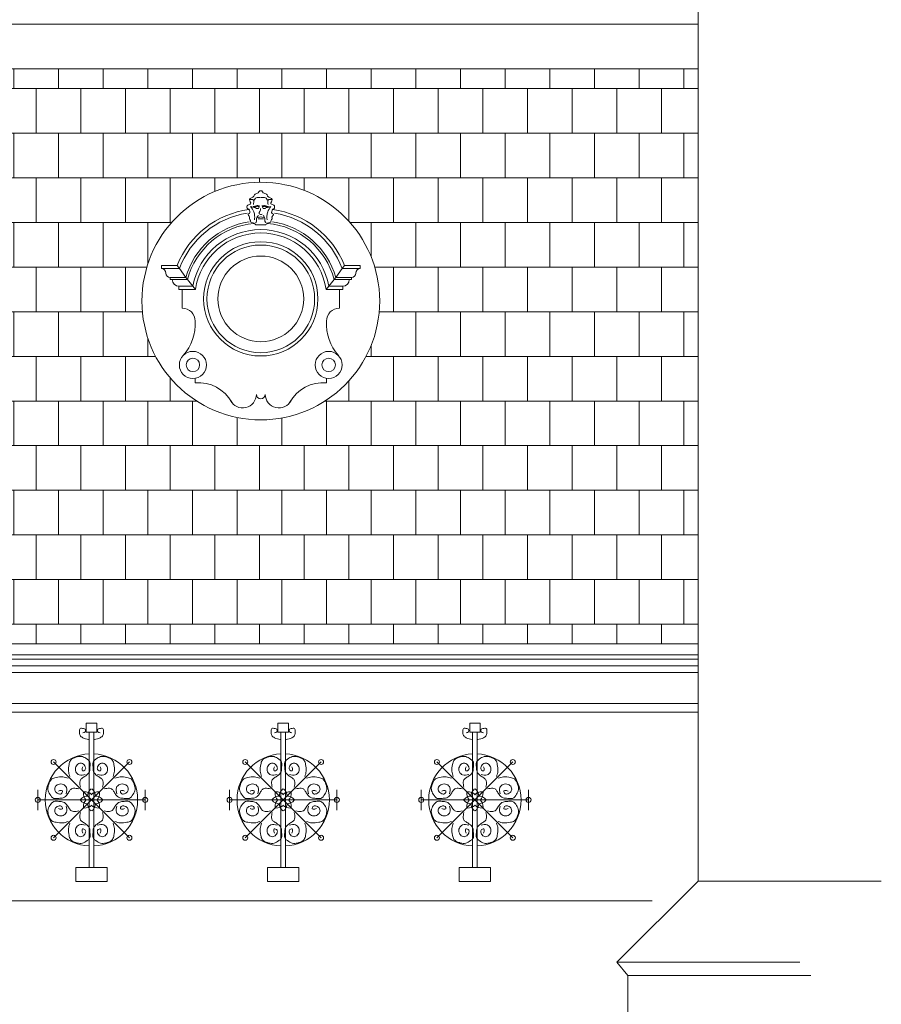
# Model space of a CAD drawing. Extents: x 0 to 286551, y -50 to 581131.
# Tile 206 of 207: x 280853 to 284773, y 561779 to 566261. Entities that reach past the tile are written whole.
import ezdxf

# ---------------------------------------------------------------- set-up
doc = ezdxf.new("R2010")
doc.units = 0
doc.header["$MEASUREMENT"] = 0
doc.layers.add('0.15 GRIJS', color=252, linetype='CONTINUOUS', lineweight=15)

msp = doc.modelspace()

# ---------------------------------------------------------------- hatches: boundary and pattern name
at = {"layer": '0.15 GRIJS'}
h = msp.add_hatch(dxfattribs=at)
h.set_pattern_fill('AR-B88', color=256, style=0)
h.set_pattern_definition([(0, (251971.76, 622843.67), (0, 203.2), []), (90, (251971.76, 622843.67), (-101.6, 203.2), [203.2, -203.2])])
h.paths.add_polyline_path([(283939.5, 566038.2), (277626.5, 566038.2), (277666.5, 563420.2), (283939.5, 563420.2)])
edge = h.paths.add_edge_path(flags=16)
edge.add_arc((279121.7, 564980.4), 540.8, 0, 360)
edge = h.paths.add_edge_path(flags=16)
edge.add_arc((281949.7, 564980.4), 540.8, 0, 360)

# ---------------------------------------------------------------- linework, layer by layer
for p, q in [((277626.5, 566241.2), (283939.5, 566241.2)), ((277626.5, 566038.2), (283939.5, 566038.2)), ((277666.5, 562250.2), (283729.5, 562250.2))]:
    msp.add_line(p, q, dxfattribs=at)
for points in [[(283939.5, 569834.8), (283939.5, 562340.2), (283569.5, 561970.2), (283619.5, 561910.2), (283619.5, 557988.2), (283419.5, 557788.2), (283519.5, 557668.2), (283519.5, 554828.2)], [(281938.1, 565355.3), (281949.7, 565355.3)], [(281961.3, 565355.3), (281949.7, 565355.3)], [(281949.7, 565327.4), (281927.1, 565327.4)], [(281949.7, 565327.4), (281972.2, 565327.4)], [(281497.2, 565127.9), (281497.2, 565142.9), (281569.1, 565142.9)], [(281497.2, 565127.9), (281579.4, 565127.9)], [(281569.1, 565142.9), (281579.4, 565127.9), (281608.3, 565087.9), (281616, 565077.9), (281640, 565047.9), (281652.7, 565032.9)], [(282330.3, 565142.9), (282320, 565127.9), (282291, 565087.9), (282283.4, 565077.9), (282259.4, 565047.9), (282246.6, 565032.9)], [(282402.2, 565127.9), (282320, 565127.9)], [(282402.2, 565127.9), (282402.2, 565142.9), (282330.3, 565142.9)], [(281547.2, 565077.9), (281537.2, 565077.9), (281537.2, 565087.9)], [(281537.2, 565087.9), (281608.3, 565087.9)], [(281547.2, 565077.9), (281616, 565077.9)], [(282352.2, 565077.9), (282283.4, 565077.9)], [(282362.2, 565087.9), (282291, 565087.9)], [(282352.2, 565077.9), (282362.2, 565077.9), (282362.2, 565087.9)], [(281652.7, 565032.9), (281592.2, 565032.9), (281577.2, 565032.9), (281577.2, 565047.9)], [(281577.2, 565047.9), (281640, 565047.9)], [(281592.2, 565032.9), (281592.2, 565032.9), (281592.2, 564947.9)], [(282246.6, 565032.9), (282307.2, 565032.9), (282322.2, 565032.9), (282322.2, 565047.9)], [(282322.2, 565047.9), (282259.4, 565047.9)], [(282307.2, 565032.9), (282307.2, 565032.9), (282307.2, 564947.9)], [(283939.5, 563420.2), (277666.5, 563420.2)], [(277666.5, 563370.2), (283939.5, 563370.2)], [(277666.5, 563350.2), (283939.5, 563350.2)], [(277666.5, 563320.2), (283939.5, 563320.2)], [(277666.5, 563290.2), (283939.5, 563290.2)], [(277666.5, 563148.2), (283939.5, 563148.2)], [(277666.5, 563108.2), (283939.5, 563108.2)], [(281168.3, 562709.6), (281168.3, 563017.6)], [(281190.5, 562709.6), (281190.5, 563017.6)], [(282040.4, 562709.6), (282040.4, 563017.6)], [(282062.6, 562709.6), (282062.6, 563017.6)], [(282912.5, 562709.6), (282912.5, 563017.6)], [(282934.7, 562709.6), (282934.7, 563017.6)], [(281179.4, 562709.6), (281006.9, 562882.1)], [(281179.4, 562709.6), (281352, 562882.1)], [(282051.5, 562709.6), (281879, 562882.1)], [(282051.5, 562709.6), (282224.1, 562882.1)], [(282923.6, 562709.6), (282751.1, 562882.1)], [(282923.6, 562709.6), (283096.2, 562882.1)], [(280935.4, 562709.6), (280935.4, 562755.7)], [(281423.5, 562709.6), (281423.5, 562755.7)], [(281807.5, 562709.6), (281807.5, 562755.7)], [(282295.6, 562709.6), (282295.6, 562755.7)], [(282679.6, 562709.6), (282679.6, 562755.7)], [(283167.7, 562709.6), (283167.7, 562755.7)], [(281179.4, 562709.6), (280935.4, 562709.6)], [(280935.4, 562709.6), (280935.4, 562663.4)], [(281179.4, 562709.6), (281006.9, 562537)], [(281168.3, 562709.6), (281168.3, 562401.6)], [(281179.4, 562709.6), (281352, 562537)], [(281179.4, 562709.6), (281423.5, 562709.6)], [(281190.5, 562709.6), (281190.5, 562401.6)], [(281423.5, 562709.6), (281423.5, 562663.4)], [(282051.5, 562709.6), (281807.5, 562709.6)], [(281807.5, 562709.6), (281807.5, 562663.4)], [(282051.5, 562709.6), (281879, 562537)], [(282040.4, 562709.6), (282040.4, 562401.6)], [(282051.5, 562709.6), (282224.1, 562537)], [(282051.5, 562709.6), (282295.6, 562709.6)], [(282062.6, 562709.6), (282062.6, 562401.6)], [(282295.6, 562709.6), (282295.6, 562663.4)], [(282923.6, 562709.6), (282679.6, 562709.6)], [(282679.6, 562709.6), (282679.6, 562663.4)], [(282923.6, 562709.6), (282751.1, 562537)], [(282912.5, 562709.6), (282912.5, 562401.6)], [(282923.6, 562709.6), (283096.2, 562537)], [(282923.6, 562709.6), (283167.7, 562709.6)], [(282934.7, 562709.6), (282934.7, 562401.6)], [(283167.7, 562709.6), (283167.7, 562663.4)], [(283939.5, 562340.2), (284772.5, 562340.2)], [(283569.5, 561970.2), (284402.5, 561970.2)], [(283619.5, 561910.2), (284452.5, 561910.2)]]:
    msp.add_lwpolyline(points, dxfattribs=at)
for points in [[(283939.5, 566038.2), (277626.5, 566038.2), (277626.5, 566038.2), (277626.5, 566038.2), (277626.5, 566038.2), (277626.5, 566038.2), (277666.5, 563420.2), (277666.5, 563420.2), (277666.5, 563420.2), (283939.5, 563420.2), (283939.5, 563420.2)], [(281155.7, 563059.5), (281203.2, 563059.5), (281203.2, 563017.6), (281155.7, 563017.6)], [(282027.8, 563059.5), (282075.3, 563059.5), (282075.3, 563017.6), (282027.8, 563017.6)], [(282899.9, 563059.5), (282947.4, 563059.5), (282947.4, 563017.6), (282899.9, 563017.6)], [(281108.6, 562401.6), (281250.3, 562401.6), (281250.3, 562337.5), (281108.6, 562337.5)], [(281980.7, 562401.6), (282122.4, 562401.6), (282122.4, 562337.5), (281980.7, 562337.5)], [(282852.8, 562401.6), (282994.5, 562401.6), (282994.5, 562337.5), (282852.8, 562337.5)]]:
    msp.add_lwpolyline(points, close=True, dxfattribs=at)
for points in [[(281650.9, 564628.6), (281650.9, 564608.6, -0.292962), (281818, 564519, -8.350433)], [(282248.4, 564628.6), (282248.4, 564608.6, 0.292962), (282081.4, 564519, 8.350433)]]:
    msp.add_lwpolyline(points, format="xyb", dxfattribs=at)
for centre, radius in [((281949.7, 564980.4), 540.8), ((281949.7, 564990.4), 260), ((281949.7, 564990.4), 245), ((281949.7, 564990.4), 195), ((281640.9, 564689.6), 61.8), ((281640.9, 564689.6), 30.6), ((282258.4, 564689.6), 61.8), ((282258.4, 564689.6), 30.6), ((281006.9, 562882.1), 11.5), ((281352, 562882.1), 11.5), ((281879, 562882.1), 11.5), ((282224.1, 562882.1), 11.5), ((282751.1, 562882.1), 11.5), ((283096.2, 562882.1), 11.5), ((280935.4, 562709.6), 11.5), ((281423.5, 562709.6), 11.5), ((281807.5, 562709.6), 11.5), ((282295.6, 562709.6), 11.5), ((282679.6, 562709.6), 11.5), ((283167.7, 562709.6), 11.5), ((281006.9, 562537), 11.5), ((281352, 562537), 11.5), ((281879, 562537), 11.5), ((282224.1, 562537), 11.5), ((282751.1, 562537), 11.5), ((283096.2, 562537), 11.5)]:
    msp.add_circle(centre, radius, dxfattribs=at)
for centre, radius, start, end in [((281949.7, 564990.4), 410, 97.548, 158.164), ((281949.7, 564990.4), 410, 21.836, 82.452), ((281949.7, 564990.4), 395, 99.0192, 159.6288), ((281949.7, 564990.4), 355, 98.5404, 164.059), ((281949.7, 564990.4), 355, 15.941, 81.4596), ((281949.7, 564990.4), 395, 20.3712, 80.9808), ((281949.7, 564990.4), 345, 95.151, 165.308), ((281949.7, 564990.4), 315, 90, 169.4823), ((281949.7, 564990.4), 315, 10.5177, 90), ((281949.7, 564990.4), 345, 14.692, 84.849), ((281949.7, 564990.4), 300, 90, 171.8557), ((281949.7, 564990.4), 300, 8.1443, 90), ((281497.2, 565107.9), 20, 0, 90), ((282402.2, 565107.9), 20, 90, 180), ((281537.2, 565107.9), 20, 180, 270), ((281577.2, 565077.9), 30, 180, 270), ((282322.2, 565077.9), 30, 270, 0), ((282362.2, 565107.9), 20, 270, 0), ((281592.2, 564889.1), 58.8, 0, 90), ((282307.2, 564889.1), 58.8, 90, 180), ((281433.2, 564877), 218, 318.5409, 3.1944), ((282466.1, 564877), 218, 176.8056, 221.4591), ((281867.7, 564555.6), 61.8, 205.6155, 0), ((281949.7, 564555.6), 20.2, 180, 270), ((281949.7, 564555.6), 20.2, 270, 0), ((282031.7, 564555.6), 61.8, 180, 334.3845), ((281179.4, 562709.6), 210, 92.5765, 267.4235), ((281179.4, 562709.6), 210, 272.5765, 87.4235), ((282051.5, 562709.6), 210, 92.5765, 267.4235), ((282051.5, 562709.6), 210, 272.5765, 87.4235), ((282923.6, 562709.6), 210, 92.5765, 267.4235), ((282923.6, 562709.6), 210, 272.5765, 87.4235), ((281187.2, 562740.5), 44.8, 175.3538, 225.2342), ((281148.5, 562701.8), 44.8, 44.7658, 94.6462), ((281206.8, 562725.9), 44.8, 130.3538, 180.2342), ((281210.3, 562701.8), 44.8, 85.3538, 135.2342), ((281152.1, 562725.9), 44.8, 359.7658, 49.6462), ((281171.7, 562740.5), 44.8, 314.7658, 4.6462), ((282059.3, 562740.5), 44.8, 175.3538, 225.2342), ((282020.6, 562701.8), 44.8, 44.7658, 94.6462), ((282078.9, 562725.9), 44.8, 130.3538, 180.2342), ((282082.4, 562701.8), 44.8, 85.3538, 135.2342), ((282024.2, 562725.9), 44.8, 359.7658, 49.6462), ((282043.8, 562740.5), 44.8, 314.7658, 4.6462), ((282931.4, 562740.5), 44.8, 175.3538, 225.2342), ((282892.7, 562701.8), 44.8, 44.7658, 94.6462), ((282951, 562725.9), 44.8, 130.3538, 180.2342), ((282954.5, 562701.8), 44.8, 85.3538, 135.2342), ((282896.3, 562725.9), 44.8, 359.7658, 49.6462), ((282915.9, 562740.5), 44.8, 314.7658, 4.6462), ((281163.1, 562682.2), 44.8, 89.7658, 139.6462), ((281163.1, 562736.9), 44.8, 220.3538, 270.2342), ((281187.2, 562678.7), 44.8, 134.7658, 184.6462), ((281206.8, 562693.2), 44.8, 179.7658, 229.6462), ((281152.1, 562693.2), 44.8, 310.3538, 0.2342), ((281195.8, 562682.2), 44.8, 40.3538, 90.2342), ((281195.8, 562736.9), 44.8, 269.7658, 319.6462), ((281171.7, 562678.7), 44.8, 355.3538, 45.2342), ((282035.2, 562682.2), 44.8, 89.7658, 139.6462), ((282035.2, 562736.9), 44.8, 220.3538, 270.2342), ((282059.3, 562678.7), 44.8, 134.7658, 184.6462), ((282078.9, 562693.2), 44.8, 179.7658, 229.6462), ((282024.2, 562693.2), 44.8, 310.3538, 0.2342), ((282067.9, 562682.2), 44.8, 40.3538, 90.2342), ((282067.9, 562736.9), 44.8, 269.7658, 319.6462), ((282043.8, 562678.7), 44.8, 355.3538, 45.2342), ((282907.3, 562682.2), 44.8, 89.7658, 139.6462), ((282907.3, 562736.9), 44.8, 220.3538, 270.2342), ((282931.4, 562678.7), 44.8, 134.7658, 184.6462), ((282951, 562693.2), 44.8, 179.7658, 229.6462), ((282896.3, 562693.2), 44.8, 310.3538, 0.2342), ((282940, 562682.2), 44.8, 40.3538, 90.2342), ((282940, 562736.9), 44.8, 269.7658, 319.6462), ((282915.9, 562678.7), 44.8, 355.3538, 45.2342), ((281148.5, 562717.3), 44.8, 265.3538, 315.2342), ((281210.3, 562717.3), 44.8, 224.7658, 274.6462), ((282020.6, 562717.3), 44.8, 265.3538, 315.2342), ((282082.4, 562717.3), 44.8, 224.7658, 274.6462), ((282892.7, 562717.3), 44.8, 265.3538, 315.2342), ((282954.5, 562717.3), 44.8, 224.7658, 274.6462)]:
    msp.add_arc(centre, radius, start, end, dxfattribs=at)
for points, knots in [([(281927.1, 565327.4), (281923.8, 565331.1), (281917.7, 565337.7), (281901.8, 565336.9), (281904.4, 565348.4), (281896.4, 565353.9), (281902.1, 565365), (281885.5, 565375.1), (281904.4, 565380), (281898.4, 565397.9), (281884.6, 565402.7), (281887.6, 565420.8), (281911.5, 565420), (281887.7, 565448.8), (281919.2, 565451.4), (281922.1, 565471.7), (281940.1, 565468), (281941.8, 565483.5), (281947.8, 565482.6), (281949.7, 565482.3)], [0, 0, 0, 0, 15.115769, 26.836197, 34.140996, 42.920941, 50.349965, 65.516658, 73.222338, 91.902369, 100.535638, 114.71227, 128.855658, 148.468329, 174.670304, 184.909201, 200.479474, 211.934079, 217.041451, 217.041451, 217.041451, 217.041451]), ([(281972.2, 565327.4), (281975.6, 565331.1), (281981.6, 565337.7), (281997.5, 565336.9), (281994.9, 565348.4), (282003, 565353.9), (281997.2, 565365), (282013.8, 565375.1), (281995, 565380), (282001, 565397.9), (282014.7, 565402.7), (282011.8, 565420.8), (281987.9, 565420), (282011.6, 565448.8), (281980.2, 565451.4), (281977.3, 565471.7), (281959.3, 565468), (281957.6, 565483.5), (281951.5, 565482.6), (281949.7, 565482.3)], [0, 0, 0, 0, 15.115769, 26.836197, 34.140996, 42.920941, 50.349965, 65.516658, 73.222338, 91.902369, 100.535638, 114.71227, 128.855658, 148.468329, 174.670304, 184.909201, 200.479474, 211.934079, 217.041451, 217.041451, 217.041451, 217.041451]), ([(281916, 565419.8), (281916.8, 565423.3), (281918.3, 565429.8), (281917.5, 565443.9), (281907.5, 565443.3), (281901.3, 565443)], [0, 0, 0, 0, 11.085158, 20.549203, 35.764754, 35.764754, 35.764754, 35.764754]), ([(281918.9, 565440.1), (281920.8, 565443.3), (281925.6, 565451.8), (281938.8, 565452.4), (281946.6, 565452.4), (281948.8, 565452.4)], [0, 0, 0, 0, 10.661727, 27.86774, 34.533033, 34.533033, 34.533033, 34.533033]), ([(281980.4, 565440.1), (281978.6, 565443.3), (281973.7, 565451.8), (281960.6, 565452.4), (281952.7, 565452.4), (281950.6, 565452.4)], [0, 0, 0, 0, 10.661727, 27.86774, 34.533033, 34.533033, 34.533033, 34.533033]), ([(281983.3, 565419.8), (281982.5, 565423.3), (281981, 565429.8), (281981.8, 565443.9), (281991.8, 565443.3), (281998, 565443)], [0, 0, 0, 0, 11.085158, 20.549203, 35.764754, 35.764754, 35.764754, 35.764754]), ([(281903.5, 565411), (281909.4, 565403.1), (281919.1, 565390), (281921.7, 565370.1), (281922.3, 565357.6), (281920.8, 565351.6), (281920.3, 565349.4)], [0, 0, 0, 0, 28.910732, 47.831139, 59.29123, 66.128172, 66.128172, 66.128172, 66.128172]), ([(281942.7, 565406.7), (281942.2, 565408), (281941, 565411), (281935.8, 565411.4), (281930.5, 565412.5), (281927.5, 565408.5), (281922, 565405.3), (281913.8, 565407.9), (281908.1, 565410.4), (281905.4, 565411.5)], [0, 0, 0, 0, 3.898071, 8.947355, 14.267379, 18.725385, 22.624238, 32.883461, 41.774232, 41.774232, 41.774232, 41.774232]), ([(281944.4, 565413.2), (281941.9, 565414.1), (281936.8, 565416.1), (281929.2, 565414.9), (281924.5, 565412.1), (281919.9, 565409.9), (281916.7, 565410.3), (281914.6, 565410.5)], [0, 0, 0, 0, 8.154621, 16.07527, 21.919248, 24.762691, 31.110253, 31.110253, 31.110253, 31.110253]), ([(281940.7, 565403.3), (281939.8, 565402.8), (281936.9, 565401.2), (281931.7, 565400.4), (281928.8, 565402.5), (281927.7, 565403.3)], [0, 0, 0, 0, 3.244088, 10.032121, 13.930835, 13.930835, 13.930835, 13.930835]), ([(281948.6, 565401.4), (281948.3, 565397.1), (281947.7, 565389.4), (281939, 565378.3), (281948.9, 565373.7), (281953.2, 565375.4), (281955.4, 565376.2)], [0, 0, 0, 0, 13.37166, 24.073425, 31.213627, 38.13802, 38.13802, 38.13802, 38.13802]), ([(281954.9, 565413.2), (281957.5, 565414.1), (281962.6, 565416.1), (281970.2, 565414.9), (281974.9, 565412.1), (281979.5, 565409.9), (281982.6, 565410.3), (281984.8, 565410.5)], [0, 0, 0, 0, 8.154621, 16.07527, 21.919248, 24.762691, 31.110253, 31.110253, 31.110253, 31.110253]), ([(281956.7, 565406.7), (281957.2, 565408), (281958.4, 565411), (281963.6, 565411.4), (281968.9, 565412.5), (281971.8, 565408.5), (281977.4, 565405.3), (281985.5, 565407.9), (281991.3, 565410.4), (281993.9, 565411.5)], [0, 0, 0, 0, 3.898071, 8.947355, 14.267379, 18.725385, 22.624238, 32.883461, 41.774232, 41.774232, 41.774232, 41.774232]), ([(281958.6, 565403.3), (281959.6, 565402.8), (281962.5, 565401.2), (281967.6, 565400.4), (281970.6, 565402.5), (281971.7, 565403.3)], [0, 0, 0, 0, 3.244088, 10.032121, 13.930835, 13.930835, 13.930835, 13.930835]), ([(281995.8, 565411), (281989.9, 565403.1), (281980.2, 565390), (281977.7, 565370.1), (281977, 565357.6), (281978.5, 565351.6), (281979.1, 565349.4)], [0, 0, 0, 0, 28.910732, 47.831139, 59.29123, 66.128172, 66.128172, 66.128172, 66.128172]), ([(281938.9, 565369.5), (281937.8, 565368.4), (281935.2, 565365.9), (281930.4, 565359.6), (281930.5, 565350.4), (281931.4, 565339.4), (281926.6, 565337.9), (281925.4, 565337.5)], [0, 0, 0, 0, 4.786728, 10.688434, 22.861378, 33.196254, 36.87926, 36.87926, 36.87926, 36.87926]), ([(281934.1, 565359.3), (281937.2, 565360.7), (281943.6, 565363.5), (281950.4, 565363.1), (281953.8, 565362.9)], [0, 0, 0, 0, 10.247616, 20.346829, 20.346829, 20.346829, 20.346829]), ([(281965.3, 565359.3), (281962.1, 565360.7), (281955.8, 565363.5), (281948.9, 565363.1), (281945.5, 565362.9)], [0, 0, 0, 0, 10.247616, 20.346829, 20.346829, 20.346829, 20.346829]), ([(281960.4, 565369.5), (281961.6, 565368.4), (281964.2, 565365.9), (281968.9, 565359.6), (281968.9, 565350.4), (281968, 565339.4), (281972.7, 565337.9), (281974, 565337.5)], [0, 0, 0, 0, 4.786728, 10.688434, 22.861378, 33.196254, 36.87926, 36.87926, 36.87926, 36.87926]), ([(281166.4, 562984.6), (281157.3, 562986.2), (281142.8, 562988.7), (281125.9, 563002.4), (281124, 563017.9), (281124.5, 563038.3), (281140.9, 563034.7), (281153.2, 563032.3), (281152.8, 563017.2), (281144.3, 563016.1), (281139.9, 563015.5)], [0, 0, 0, 0, 27.607511, 44.021583, 59.827463, 75.633125, 91.093485, 99.503506, 110.542505, 122.435878, 122.435878, 122.435878, 122.435878]), ([(281192.5, 562984.6), (281201.6, 562986.2), (281216.1, 562988.7), (281233, 563002.4), (281234.8, 563017.9), (281234.4, 563038.3), (281218, 563034.7), (281205.7, 563032.3), (281206, 563017.2), (281214.6, 563016.1), (281219, 563015.5)], [0, 0, 0, 0, 27.607511, 44.021583, 59.827463, 75.633125, 91.093485, 99.503506, 110.542505, 122.435878, 122.435878, 122.435878, 122.435878]), ([(282038.5, 562984.6), (282029.4, 562986.2), (282014.8, 562988.7), (281998, 563002.4), (281996.1, 563017.9), (281996.6, 563038.3), (282013, 563034.7), (282025.3, 563032.3), (282024.9, 563017.2), (282016.4, 563016.1), (282012, 563015.5)], [0, 0, 0, 0, 27.607511, 44.021583, 59.827463, 75.633125, 91.093485, 99.503506, 110.542505, 122.435878, 122.435878, 122.435878, 122.435878]), ([(282064.6, 562984.6), (282073.7, 562986.2), (282088.2, 562988.7), (282105.1, 563002.4), (282106.9, 563017.9), (282106.5, 563038.3), (282090.1, 563034.7), (282077.8, 563032.3), (282078.1, 563017.2), (282086.7, 563016.1), (282091.1, 563015.5)], [0, 0, 0, 0, 27.607511, 44.021583, 59.827463, 75.633125, 91.093485, 99.503506, 110.542505, 122.435878, 122.435878, 122.435878, 122.435878]), ([(282910.6, 562984.6), (282901.5, 562986.2), (282886.9, 562988.7), (282870.1, 563002.4), (282868.2, 563017.9), (282868.7, 563038.3), (282885.1, 563034.7), (282897.4, 563032.3), (282897, 563017.2), (282888.5, 563016.1), (282884.1, 563015.5)], [0, 0, 0, 0, 27.607511, 44.021583, 59.827463, 75.633125, 91.093485, 99.503506, 110.542505, 122.435878, 122.435878, 122.435878, 122.435878]), ([(282936.7, 562984.6), (282945.8, 562986.2), (282960.3, 562988.7), (282977.2, 563002.4), (282979, 563017.9), (282978.6, 563038.3), (282962.2, 563034.7), (282949.9, 563032.3), (282950.2, 563017.2), (282958.8, 563016.1), (282963.2, 563015.5)], [0, 0, 0, 0, 27.607511, 44.021583, 59.827463, 75.633125, 91.093485, 99.503506, 110.542505, 122.435878, 122.435878, 122.435878, 122.435878]), ([(281080.8, 562816), (281078.2, 562824.1), (281072.4, 562842.1), (281076, 562867.3), (281083.2, 562893.9), (281107.1, 562904.6), (281132.5, 562910.3), (281154.8, 562899.4), (281176.5, 562883.4), (281171.5, 562858.9), (281172.6, 562836), (281156.1, 562819.8), (281140.6, 562811.2), (281125.7, 562800.1), (281126, 562782.1), (281128.7, 562771.1), (281129.7, 562767.2)], [0, 0, 0, 0, 25.187818, 55.845439, 75.456559, 104.036225, 127.84808, 151.339349, 177.252926, 199.071243, 220.179654, 244.314354, 261.981155, 274.952216, 296.926949, 309.422565, 309.422565, 309.422565, 309.422565]), ([(281151.4, 562824.7), (281141.7, 562822.2), (281124.8, 562818), (281105.5, 562837.5), (281106.2, 562860.2), (281119.2, 562877.7), (281140.9, 562877.6), (281151.7, 562863.2), (281154.9, 562846.5), (281136.2, 562836.7), (281136, 562852.7), (281139, 562858.1), (281140.2, 562860.4)], [0, 0, 0, 0, 27.762392, 48.872389, 71.267109, 90.92797, 107.984098, 127.644959, 140.441782, 154.514495, 165.825455, 173.946487, 173.946487, 173.946487, 173.946487]), ([(281278.1, 562816), (281280.7, 562824.1), (281286.4, 562842.1), (281282.9, 562867.3), (281275.7, 562893.9), (281251.8, 562904.6), (281226.3, 562910.3), (281204, 562899.4), (281182.4, 562883.4), (281187.4, 562858.9), (281186.3, 562836), (281202.8, 562819.8), (281218.3, 562811.2), (281233.1, 562800.1), (281232.9, 562782.1), (281230.2, 562771.1), (281229.2, 562767.2)], [0, 0, 0, 0, 25.187818, 55.845439, 75.456559, 104.036225, 127.84808, 151.339349, 177.252926, 199.071243, 220.179654, 244.314354, 261.981155, 274.952216, 296.926949, 309.422565, 309.422565, 309.422565, 309.422565]), ([(281207.5, 562824.7), (281217.1, 562822.2), (281234.1, 562818), (281253.4, 562837.5), (281252.6, 562860.2), (281239.6, 562877.7), (281217.9, 562877.6), (281207.2, 562863.2), (281204, 562846.5), (281222.7, 562836.7), (281222.9, 562852.7), (281219.9, 562858.1), (281218.7, 562860.4)], [0, 0, 0, 0, 27.762392, 48.872389, 71.267109, 90.92797, 107.984098, 127.644959, 140.441782, 154.514495, 165.825455, 173.946487, 173.946487, 173.946487, 173.946487]), ([(281952.9, 562816), (281950.3, 562824.1), (281944.5, 562842.1), (281948.1, 562867.3), (281955.3, 562893.9), (281979.2, 562904.6), (282004.6, 562910.3), (282026.9, 562899.4), (282048.6, 562883.4), (282043.6, 562858.9), (282044.7, 562836), (282028.2, 562819.8), (282012.7, 562811.2), (281997.8, 562800.1), (281998.1, 562782.1), (282000.8, 562771.1), (282001.8, 562767.2)], [0, 0, 0, 0, 25.187818, 55.845439, 75.456559, 104.036225, 127.84808, 151.339349, 177.252926, 199.071243, 220.179654, 244.314354, 261.981155, 274.952216, 296.926949, 309.422565, 309.422565, 309.422565, 309.422565]), ([(282023.5, 562824.7), (282013.8, 562822.2), (281996.9, 562818), (281977.6, 562837.5), (281978.3, 562860.2), (281991.3, 562877.7), (282013, 562877.6), (282023.8, 562863.2), (282027, 562846.5), (282008.3, 562836.7), (282008.1, 562852.7), (282011, 562858.1), (282012.3, 562860.4)], [0, 0, 0, 0, 27.762392, 48.872389, 71.267109, 90.92797, 107.984098, 127.644959, 140.441782, 154.514495, 165.825455, 173.946487, 173.946487, 173.946487, 173.946487]), ([(282150.2, 562816), (282152.8, 562824.1), (282158.5, 562842.1), (282155, 562867.3), (282147.8, 562893.9), (282123.9, 562904.6), (282098.4, 562910.3), (282076.1, 562899.4), (282054.5, 562883.4), (282059.5, 562858.9), (282058.4, 562836), (282074.9, 562819.8), (282090.4, 562811.2), (282105.2, 562800.1), (282105, 562782.1), (282102.3, 562771.1), (282101.3, 562767.2)], [0, 0, 0, 0, 25.187818, 55.845439, 75.456559, 104.036225, 127.84808, 151.339349, 177.252926, 199.071243, 220.179654, 244.314354, 261.981155, 274.952216, 296.926949, 309.422565, 309.422565, 309.422565, 309.422565]), ([(282079.6, 562824.7), (282089.2, 562822.2), (282106.2, 562818), (282125.5, 562837.5), (282124.7, 562860.2), (282111.7, 562877.7), (282090, 562877.6), (282079.3, 562863.2), (282076.1, 562846.5), (282094.8, 562836.7), (282095, 562852.7), (282092, 562858.1), (282090.8, 562860.4)], [0, 0, 0, 0, 27.762392, 48.872389, 71.267109, 90.92797, 107.984098, 127.644959, 140.441782, 154.514495, 165.825455, 173.946487, 173.946487, 173.946487, 173.946487]), ([(282825, 562816), (282822.4, 562824.1), (282816.6, 562842.1), (282820.1, 562867.3), (282827.4, 562893.9), (282851.3, 562904.6), (282876.7, 562910.3), (282899, 562899.4), (282920.6, 562883.4), (282915.7, 562858.9), (282916.8, 562836), (282900.3, 562819.8), (282884.8, 562811.2), (282869.9, 562800.1), (282870.2, 562782.1), (282872.9, 562771.1), (282873.9, 562767.2)], [0, 0, 0, 0, 25.187818, 55.845439, 75.456559, 104.036225, 127.84808, 151.339349, 177.252926, 199.071243, 220.179654, 244.314354, 261.981155, 274.952216, 296.926949, 309.422565, 309.422565, 309.422565, 309.422565]), ([(282895.6, 562824.7), (282885.9, 562822.2), (282869, 562818), (282849.7, 562837.5), (282850.4, 562860.2), (282863.4, 562877.7), (282885.1, 562877.6), (282895.9, 562863.2), (282899.1, 562846.5), (282880.4, 562836.7), (282880.2, 562852.7), (282883.1, 562858.1), (282884.4, 562860.4)], [0, 0, 0, 0, 27.762392, 48.872389, 71.267109, 90.92797, 107.984098, 127.644959, 140.441782, 154.514495, 165.825455, 173.946487, 173.946487, 173.946487, 173.946487]), ([(283022.3, 562816), (283024.9, 562824.1), (283030.6, 562842.1), (283027.1, 562867.3), (283019.9, 562893.9), (282996, 562904.6), (282970.5, 562910.3), (282948.2, 562899.4), (282926.6, 562883.4), (282931.6, 562858.9), (282930.5, 562836), (282947, 562819.8), (282962.5, 562811.2), (282977.3, 562800.1), (282977.1, 562782.1), (282974.4, 562771.1), (282973.4, 562767.2)], [0, 0, 0, 0, 25.187818, 55.845439, 75.456559, 104.036225, 127.84808, 151.339349, 177.252926, 199.071243, 220.179654, 244.314354, 261.981155, 274.952216, 296.926949, 309.422565, 309.422565, 309.422565, 309.422565]), ([(282951.7, 562824.7), (282961.3, 562822.2), (282978.3, 562818), (282997.5, 562837.5), (282996.8, 562860.2), (282983.8, 562877.7), (282962.1, 562877.6), (282951.4, 562863.2), (282948.2, 562846.5), (282966.9, 562836.7), (282967.1, 562852.7), (282964.1, 562858.1), (282962.9, 562860.4)], [0, 0, 0, 0, 27.762392, 48.872389, 71.267109, 90.92797, 107.984098, 127.644959, 140.441782, 154.514495, 165.825455, 173.946487, 173.946487, 173.946487, 173.946487]), ([(281073, 562808.2), (281064.9, 562810.8), (281046.9, 562816.6), (281021.8, 562813), (280995.1, 562805.8), (280984.4, 562781.9), (280978.7, 562756.5), (280989.6, 562734.2), (281005.6, 562712.6), (281030.1, 562717.5), (281053, 562716.4), (281069.2, 562732.9), (281077.8, 562748.4), (281088.9, 562763.3), (281106.9, 562763), (281117.9, 562760.3), (281121.8, 562759.3)], [0, 0, 0, 0, 25.187818, 55.845439, 75.456559, 104.036225, 127.84808, 151.339349, 177.252926, 199.071243, 220.179654, 244.314354, 261.981155, 274.952216, 296.926949, 309.422565, 309.422565, 309.422565, 309.422565]), ([(281064.3, 562737.6), (281066.8, 562747.3), (281071, 562764.2), (281051.5, 562783.5), (281028.8, 562782.8), (281011.3, 562769.8), (281011.4, 562748.1), (281025.8, 562737.3), (281042.5, 562734.1), (281052.3, 562752.8), (281036.3, 562753), (281030.9, 562750.1), (281028.6, 562748.8)], [0, 0, 0, 0, 27.762392, 48.872389, 71.267109, 90.92797, 107.984098, 127.644959, 140.441782, 154.514495, 165.825455, 173.946487, 173.946487, 173.946487, 173.946487]), ([(281285.9, 562808.2), (281294, 562810.8), (281312, 562816.6), (281337.1, 562813), (281363.7, 562805.8), (281374.5, 562781.9), (281380.2, 562756.5), (281369.3, 562734.2), (281353.2, 562712.6), (281328.8, 562717.5), (281305.9, 562716.4), (281289.6, 562732.9), (281281.1, 562748.4), (281270, 562763.3), (281252, 562763), (281241, 562760.3), (281237, 562759.3)], [0, 0, 0, 0, 25.187818, 55.845439, 75.456559, 104.036225, 127.84808, 151.339349, 177.252926, 199.071243, 220.179654, 244.314354, 261.981155, 274.952216, 296.926949, 309.422565, 309.422565, 309.422565, 309.422565]), ([(281294.6, 562737.6), (281292.1, 562747.3), (281287.8, 562764.2), (281307.4, 562783.5), (281330, 562782.8), (281347.6, 562769.8), (281347.5, 562748.1), (281333.1, 562737.3), (281316.4, 562734.1), (281306.6, 562752.8), (281322.6, 562753), (281328, 562750.1), (281330.3, 562748.8)], [0, 0, 0, 0, 27.762392, 48.872389, 71.267109, 90.92797, 107.984098, 127.644959, 140.441782, 154.514495, 165.825455, 173.946487, 173.946487, 173.946487, 173.946487]), ([(281945.1, 562808.2), (281937, 562810.8), (281919, 562816.6), (281893.9, 562813), (281867.2, 562805.8), (281856.5, 562781.9), (281850.8, 562756.5), (281861.7, 562734.2), (281877.7, 562712.6), (281902.2, 562717.5), (281925.1, 562716.4), (281941.3, 562732.9), (281949.9, 562748.4), (281961, 562763.3), (281979, 562763), (281990, 562760.3), (281993.9, 562759.3)], [0, 0, 0, 0, 25.187818, 55.845439, 75.456559, 104.036225, 127.84808, 151.339349, 177.252926, 199.071243, 220.179654, 244.314354, 261.981155, 274.952216, 296.926949, 309.422565, 309.422565, 309.422565, 309.422565]), ([(281936.4, 562737.6), (281938.9, 562747.3), (281943.1, 562764.2), (281923.6, 562783.5), (281900.9, 562782.8), (281883.4, 562769.8), (281883.5, 562748.1), (281897.9, 562737.3), (281914.6, 562734.1), (281924.4, 562752.8), (281908.4, 562753), (281903, 562750.1), (281900.7, 562748.8)], [0, 0, 0, 0, 27.762392, 48.872389, 71.267109, 90.92797, 107.984098, 127.644959, 140.441782, 154.514495, 165.825455, 173.946487, 173.946487, 173.946487, 173.946487]), ([(282158, 562808.2), (282166.1, 562810.8), (282184.1, 562816.6), (282209.2, 562813), (282235.8, 562805.8), (282246.6, 562781.9), (282252.3, 562756.5), (282241.4, 562734.2), (282225.3, 562712.6), (282200.9, 562717.5), (282178, 562716.4), (282161.7, 562732.9), (282153.2, 562748.4), (282142.1, 562763.3), (282124.1, 562763), (282113.1, 562760.3), (282109.1, 562759.3)], [0, 0, 0, 0, 25.187818, 55.845439, 75.456559, 104.036225, 127.84808, 151.339349, 177.252926, 199.071243, 220.179654, 244.314354, 261.981155, 274.952216, 296.926949, 309.422565, 309.422565, 309.422565, 309.422565]), ([(282166.7, 562737.6), (282164.2, 562747.3), (282159.9, 562764.2), (282179.5, 562783.5), (282202.1, 562782.8), (282219.7, 562769.8), (282219.6, 562748.1), (282205.2, 562737.3), (282188.5, 562734.1), (282178.7, 562752.8), (282194.7, 562753), (282200.1, 562750.1), (282202.4, 562748.8)], [0, 0, 0, 0, 27.762392, 48.872389, 71.267109, 90.92797, 107.984098, 127.644959, 140.441782, 154.514495, 165.825455, 173.946487, 173.946487, 173.946487, 173.946487]), ([(282817.2, 562808.2), (282809.1, 562810.8), (282791.1, 562816.6), (282765.9, 562813), (282739.3, 562805.8), (282728.6, 562781.9), (282722.9, 562756.5), (282733.8, 562734.2), (282749.8, 562712.6), (282774.3, 562717.5), (282797.2, 562716.4), (282813.4, 562732.9), (282822, 562748.4), (282833.1, 562763.3), (282851.1, 562763), (282862.1, 562760.3), (282866, 562759.3)], [0, 0, 0, 0, 25.187818, 55.845439, 75.456559, 104.036225, 127.84808, 151.339349, 177.252926, 199.071243, 220.179654, 244.314354, 261.981155, 274.952216, 296.926949, 309.422565, 309.422565, 309.422565, 309.422565]), ([(282808.5, 562737.6), (282811, 562747.3), (282815.2, 562764.2), (282795.7, 562783.5), (282773, 562782.8), (282755.5, 562769.8), (282755.6, 562748.1), (282770, 562737.3), (282786.7, 562734.1), (282796.5, 562752.8), (282780.5, 562753), (282775.1, 562750.1), (282772.8, 562748.8)], [0, 0, 0, 0, 27.762392, 48.872389, 71.267109, 90.92797, 107.984098, 127.644959, 140.441782, 154.514495, 165.825455, 173.946487, 173.946487, 173.946487, 173.946487]), ([(283030.1, 562808.2), (283038.2, 562810.8), (283056.2, 562816.6), (283081.3, 562813), (283107.9, 562805.8), (283118.7, 562781.9), (283124.4, 562756.5), (283113.5, 562734.2), (283097.4, 562712.6), (283073, 562717.5), (283050.1, 562716.4), (283033.8, 562732.9), (283025.3, 562748.4), (283014.2, 562763.3), (282996.2, 562763), (282985.2, 562760.3), (282981.2, 562759.3)], [0, 0, 0, 0, 25.187818, 55.845439, 75.456559, 104.036225, 127.84808, 151.339349, 177.252926, 199.071243, 220.179654, 244.314354, 261.981155, 274.952216, 296.926949, 309.422565, 309.422565, 309.422565, 309.422565]), ([(283038.7, 562737.6), (283036.3, 562747.3), (283032, 562764.2), (283051.6, 562783.5), (283074.2, 562782.8), (283091.8, 562769.8), (283091.7, 562748.1), (283077.3, 562737.3), (283060.6, 562734.1), (283050.8, 562752.8), (283066.8, 562753), (283072.2, 562750.1), (283074.5, 562748.8)], [0, 0, 0, 0, 27.762392, 48.872389, 71.267109, 90.92797, 107.984098, 127.644959, 140.441782, 154.514495, 165.825455, 173.946487, 173.946487, 173.946487, 173.946487]), ([(281073, 562610.9), (281064.9, 562608.3), (281046.9, 562602.6), (281021.8, 562606.1), (280995.1, 562613.3), (280984.4, 562637.2), (280978.7, 562662.7), (280989.6, 562685), (281005.6, 562706.6), (281030.1, 562701.6), (281053, 562702.7), (281069.2, 562686.2), (281077.8, 562670.7), (281088.9, 562655.9), (281106.9, 562656.1), (281117.9, 562658.8), (281121.8, 562659.8)], [0, 0, 0, 0, 25.187818, 55.845439, 75.456559, 104.036225, 127.84808, 151.339349, 177.252926, 199.071243, 220.179654, 244.314354, 261.981155, 274.952216, 296.926949, 309.422565, 309.422565, 309.422565, 309.422565]), ([(281285.9, 562610.9), (281294, 562608.3), (281312, 562602.6), (281337.1, 562606.1), (281363.7, 562613.3), (281374.5, 562637.2), (281380.2, 562662.7), (281369.3, 562685), (281353.2, 562706.6), (281328.8, 562701.6), (281305.9, 562702.7), (281289.6, 562686.2), (281281.1, 562670.7), (281270, 562655.9), (281252, 562656.1), (281241, 562658.8), (281237, 562659.8)], [0, 0, 0, 0, 25.187818, 55.845439, 75.456559, 104.036225, 127.84808, 151.339349, 177.252926, 199.071243, 220.179654, 244.314354, 261.981155, 274.952216, 296.926949, 309.422565, 309.422565, 309.422565, 309.422565]), ([(281945.1, 562610.9), (281937, 562608.3), (281919, 562602.6), (281893.9, 562606.1), (281867.2, 562613.3), (281856.5, 562637.2), (281850.8, 562662.7), (281861.7, 562685), (281877.7, 562706.6), (281902.2, 562701.6), (281925.1, 562702.7), (281941.3, 562686.2), (281949.9, 562670.7), (281961, 562655.9), (281979, 562656.1), (281990, 562658.8), (281993.9, 562659.8)], [0, 0, 0, 0, 25.187818, 55.845439, 75.456559, 104.036225, 127.84808, 151.339349, 177.252926, 199.071243, 220.179654, 244.314354, 261.981155, 274.952216, 296.926949, 309.422565, 309.422565, 309.422565, 309.422565]), ([(282158, 562610.9), (282166.1, 562608.3), (282184.1, 562602.6), (282209.2, 562606.1), (282235.8, 562613.3), (282246.6, 562637.2), (282252.3, 562662.7), (282241.4, 562685), (282225.3, 562706.6), (282200.9, 562701.6), (282178, 562702.7), (282161.7, 562686.2), (282153.2, 562670.7), (282142.1, 562655.9), (282124.1, 562656.1), (282113.1, 562658.8), (282109.1, 562659.8)], [0, 0, 0, 0, 25.187818, 55.845439, 75.456559, 104.036225, 127.84808, 151.339349, 177.252926, 199.071243, 220.179654, 244.314354, 261.981155, 274.952216, 296.926949, 309.422565, 309.422565, 309.422565, 309.422565]), ([(282817.2, 562610.9), (282809.1, 562608.3), (282791.1, 562602.6), (282765.9, 562606.1), (282739.3, 562613.3), (282728.6, 562637.2), (282722.9, 562662.7), (282733.8, 562685), (282749.8, 562706.6), (282774.3, 562701.6), (282797.2, 562702.7), (282813.4, 562686.2), (282822, 562670.7), (282833.1, 562655.9), (282851.1, 562656.1), (282862.1, 562658.8), (282866, 562659.8)], [0, 0, 0, 0, 25.187818, 55.845439, 75.456559, 104.036225, 127.84808, 151.339349, 177.252926, 199.071243, 220.179654, 244.314354, 261.981155, 274.952216, 296.926949, 309.422565, 309.422565, 309.422565, 309.422565]), ([(283030.1, 562610.9), (283038.2, 562608.3), (283056.2, 562602.6), (283081.3, 562606.1), (283107.9, 562613.3), (283118.7, 562637.2), (283124.4, 562662.7), (283113.5, 562685), (283097.4, 562706.6), (283073, 562701.6), (283050.1, 562702.7), (283033.8, 562686.2), (283025.3, 562670.7), (283014.2, 562655.9), (282996.2, 562656.1), (282985.2, 562658.8), (282981.2, 562659.8)], [0, 0, 0, 0, 25.187818, 55.845439, 75.456559, 104.036225, 127.84808, 151.339349, 177.252926, 199.071243, 220.179654, 244.314354, 261.981155, 274.952216, 296.926949, 309.422565, 309.422565, 309.422565, 309.422565]), ([(281064.3, 562681.5), (281066.8, 562671.9), (281071, 562654.9), (281051.5, 562635.6), (281028.8, 562636.4), (281011.3, 562649.4), (281011.4, 562671.1), (281025.8, 562681.8), (281042.5, 562685), (281052.3, 562666.3), (281036.3, 562666.1), (281030.9, 562669.1), (281028.6, 562670.3)], [0, 0, 0, 0, 27.762392, 48.872389, 71.267109, 90.92797, 107.984098, 127.644959, 140.441782, 154.514495, 165.825455, 173.946487, 173.946487, 173.946487, 173.946487]), ([(281080.8, 562603.1), (281078.2, 562595), (281072.4, 562577), (281076, 562551.9), (281083.2, 562525.3), (281107.1, 562514.5), (281132.5, 562508.8), (281154.8, 562519.7), (281176.5, 562535.8), (281171.5, 562560.2), (281172.6, 562583.1), (281156.1, 562599.4), (281140.6, 562607.9), (281125.7, 562619), (281126, 562637), (281128.7, 562648), (281129.7, 562652)], [0, 0, 0, 0, 25.187818, 55.845439, 75.456559, 104.036225, 127.84808, 151.339349, 177.252926, 199.071243, 220.179654, 244.314354, 261.981155, 274.952216, 296.926949, 309.422565, 309.422565, 309.422565, 309.422565]), ([(281278.1, 562603.1), (281280.7, 562595), (281286.4, 562577), (281282.9, 562551.9), (281275.7, 562525.3), (281251.8, 562514.5), (281226.3, 562508.8), (281204, 562519.7), (281182.4, 562535.8), (281187.4, 562560.2), (281186.3, 562583.1), (281202.8, 562599.4), (281218.3, 562607.9), (281233.1, 562619), (281232.9, 562637), (281230.2, 562648), (281229.2, 562652)], [0, 0, 0, 0, 25.187818, 55.845439, 75.456559, 104.036225, 127.84808, 151.339349, 177.252926, 199.071243, 220.179654, 244.314354, 261.981155, 274.952216, 296.926949, 309.422565, 309.422565, 309.422565, 309.422565]), ([(281294.6, 562681.5), (281292.1, 562671.9), (281287.8, 562654.9), (281307.4, 562635.6), (281330, 562636.4), (281347.6, 562649.4), (281347.5, 562671.1), (281333.1, 562681.8), (281316.4, 562685), (281306.6, 562666.3), (281322.6, 562666.1), (281328, 562669.1), (281330.3, 562670.3)], [0, 0, 0, 0, 27.762392, 48.872389, 71.267109, 90.92797, 107.984098, 127.644959, 140.441782, 154.514495, 165.825455, 173.946487, 173.946487, 173.946487, 173.946487]), ([(281936.4, 562681.5), (281938.9, 562671.9), (281943.1, 562654.9), (281923.6, 562635.6), (281900.9, 562636.4), (281883.4, 562649.4), (281883.5, 562671.1), (281897.9, 562681.8), (281914.6, 562685), (281924.4, 562666.3), (281908.4, 562666.1), (281903, 562669.1), (281900.7, 562670.3)], [0, 0, 0, 0, 27.762392, 48.872389, 71.267109, 90.92797, 107.984098, 127.644959, 140.441782, 154.514495, 165.825455, 173.946487, 173.946487, 173.946487, 173.946487]), ([(281952.9, 562603.1), (281950.3, 562595), (281944.5, 562577), (281948.1, 562551.9), (281955.3, 562525.3), (281979.2, 562514.5), (282004.6, 562508.8), (282026.9, 562519.7), (282048.6, 562535.8), (282043.6, 562560.2), (282044.7, 562583.1), (282028.2, 562599.4), (282012.7, 562607.9), (281997.8, 562619), (281998.1, 562637), (282000.8, 562648), (282001.8, 562652)], [0, 0, 0, 0, 25.187818, 55.845439, 75.456559, 104.036225, 127.84808, 151.339349, 177.252926, 199.071243, 220.179654, 244.314354, 261.981155, 274.952216, 296.926949, 309.422565, 309.422565, 309.422565, 309.422565]), ([(282150.2, 562603.1), (282152.8, 562595), (282158.5, 562577), (282155, 562551.9), (282147.8, 562525.3), (282123.9, 562514.5), (282098.4, 562508.8), (282076.1, 562519.7), (282054.5, 562535.8), (282059.5, 562560.2), (282058.4, 562583.1), (282074.9, 562599.4), (282090.4, 562607.9), (282105.2, 562619), (282105, 562637), (282102.3, 562648), (282101.3, 562652)], [0, 0, 0, 0, 25.187818, 55.845439, 75.456559, 104.036225, 127.84808, 151.339349, 177.252926, 199.071243, 220.179654, 244.314354, 261.981155, 274.952216, 296.926949, 309.422565, 309.422565, 309.422565, 309.422565]), ([(282166.7, 562681.5), (282164.2, 562671.9), (282159.9, 562654.9), (282179.5, 562635.6), (282202.1, 562636.4), (282219.7, 562649.4), (282219.6, 562671.1), (282205.2, 562681.8), (282188.5, 562685), (282178.7, 562666.3), (282194.7, 562666.1), (282200.1, 562669.1), (282202.4, 562670.3)], [0, 0, 0, 0, 27.762392, 48.872389, 71.267109, 90.92797, 107.984098, 127.644959, 140.441782, 154.514495, 165.825455, 173.946487, 173.946487, 173.946487, 173.946487]), ([(282808.5, 562681.5), (282811, 562671.9), (282815.2, 562654.9), (282795.7, 562635.6), (282773, 562636.4), (282755.5, 562649.4), (282755.6, 562671.1), (282770, 562681.8), (282786.7, 562685), (282796.5, 562666.3), (282780.5, 562666.1), (282775.1, 562669.1), (282772.8, 562670.3)], [0, 0, 0, 0, 27.762392, 48.872389, 71.267109, 90.92797, 107.984098, 127.644959, 140.441782, 154.514495, 165.825455, 173.946487, 173.946487, 173.946487, 173.946487]), ([(282825, 562603.1), (282822.4, 562595), (282816.6, 562577), (282820.1, 562551.9), (282827.4, 562525.3), (282851.3, 562514.5), (282876.7, 562508.8), (282899, 562519.7), (282920.6, 562535.8), (282915.7, 562560.2), (282916.8, 562583.1), (282900.3, 562599.4), (282884.8, 562607.9), (282869.9, 562619), (282870.2, 562637), (282872.9, 562648), (282873.9, 562652)], [0, 0, 0, 0, 25.187818, 55.845439, 75.456559, 104.036225, 127.84808, 151.339349, 177.252926, 199.071243, 220.179654, 244.314354, 261.981155, 274.952216, 296.926949, 309.422565, 309.422565, 309.422565, 309.422565]), ([(283022.3, 562603.1), (283024.9, 562595), (283030.6, 562577), (283027.1, 562551.9), (283019.9, 562525.3), (282996, 562514.5), (282970.5, 562508.8), (282948.2, 562519.7), (282926.6, 562535.8), (282931.6, 562560.2), (282930.5, 562583.1), (282947, 562599.4), (282962.5, 562607.9), (282977.3, 562619), (282977.1, 562637), (282974.4, 562648), (282973.4, 562652)], [0, 0, 0, 0, 25.187818, 55.845439, 75.456559, 104.036225, 127.84808, 151.339349, 177.252926, 199.071243, 220.179654, 244.314354, 261.981155, 274.952216, 296.926949, 309.422565, 309.422565, 309.422565, 309.422565]), ([(283038.7, 562681.5), (283036.3, 562671.9), (283032, 562654.9), (283051.6, 562635.6), (283074.2, 562636.4), (283091.8, 562649.4), (283091.7, 562671.1), (283077.3, 562681.8), (283060.6, 562685), (283050.8, 562666.3), (283066.8, 562666.1), (283072.2, 562669.1), (283074.5, 562670.3)], [0, 0, 0, 0, 27.762392, 48.872389, 71.267109, 90.92797, 107.984098, 127.644959, 140.441782, 154.514495, 165.825455, 173.946487, 173.946487, 173.946487, 173.946487]), ([(281151.4, 562594.5), (281141.7, 562596.9), (281124.8, 562601.2), (281105.5, 562581.6), (281106.2, 562559), (281119.2, 562541.4), (281140.9, 562541.5), (281151.7, 562555.9), (281154.9, 562572.6), (281136.2, 562582.4), (281136, 562566.4), (281139, 562561), (281140.2, 562558.7)], [0, 0, 0, 0, 27.762392, 48.872389, 71.267109, 90.92797, 107.984098, 127.644959, 140.441782, 154.514495, 165.825455, 173.946487, 173.946487, 173.946487, 173.946487]), ([(281207.5, 562594.5), (281217.1, 562596.9), (281234.1, 562601.2), (281253.4, 562581.6), (281252.6, 562559), (281239.6, 562541.4), (281217.9, 562541.5), (281207.2, 562555.9), (281204, 562572.6), (281222.7, 562582.4), (281222.9, 562566.4), (281219.9, 562561), (281218.7, 562558.7)], [0, 0, 0, 0, 27.762392, 48.872389, 71.267109, 90.92797, 107.984098, 127.644959, 140.441782, 154.514495, 165.825455, 173.946487, 173.946487, 173.946487, 173.946487]), ([(282023.5, 562594.5), (282013.8, 562596.9), (281996.9, 562601.2), (281977.6, 562581.6), (281978.3, 562559), (281991.3, 562541.4), (282013, 562541.5), (282023.8, 562555.9), (282027, 562572.6), (282008.3, 562582.4), (282008.1, 562566.4), (282011, 562561), (282012.3, 562558.7)], [0, 0, 0, 0, 27.762392, 48.872389, 71.267109, 90.92797, 107.984098, 127.644959, 140.441782, 154.514495, 165.825455, 173.946487, 173.946487, 173.946487, 173.946487]), ([(282079.6, 562594.5), (282089.2, 562596.9), (282106.2, 562601.2), (282125.5, 562581.6), (282124.7, 562559), (282111.7, 562541.4), (282090, 562541.5), (282079.3, 562555.9), (282076.1, 562572.6), (282094.8, 562582.4), (282095, 562566.4), (282092, 562561), (282090.8, 562558.7)], [0, 0, 0, 0, 27.762392, 48.872389, 71.267109, 90.92797, 107.984098, 127.644959, 140.441782, 154.514495, 165.825455, 173.946487, 173.946487, 173.946487, 173.946487]), ([(282895.6, 562594.5), (282885.9, 562596.9), (282869, 562601.2), (282849.7, 562581.6), (282850.4, 562559), (282863.4, 562541.4), (282885.1, 562541.5), (282895.9, 562555.9), (282899.1, 562572.6), (282880.4, 562582.4), (282880.2, 562566.4), (282883.1, 562561), (282884.4, 562558.7)], [0, 0, 0, 0, 27.762392, 48.872389, 71.267109, 90.92797, 107.984098, 127.644959, 140.441782, 154.514495, 165.825455, 173.946487, 173.946487, 173.946487, 173.946487]), ([(282951.7, 562594.5), (282961.3, 562596.9), (282978.3, 562601.2), (282997.5, 562581.6), (282996.8, 562559), (282983.8, 562541.4), (282962.1, 562541.5), (282951.4, 562555.9), (282948.2, 562572.6), (282966.9, 562582.4), (282967.1, 562566.4), (282964.1, 562561), (282962.9, 562558.7)], [0, 0, 0, 0, 27.762392, 48.872389, 71.267109, 90.92797, 107.984098, 127.644959, 140.441782, 154.514495, 165.825455, 173.946487, 173.946487, 173.946487, 173.946487])]:
    msp.add_open_spline(points, degree=3, knots=knots, dxfattribs=at)

doc.saveas('drawing.dxf')
